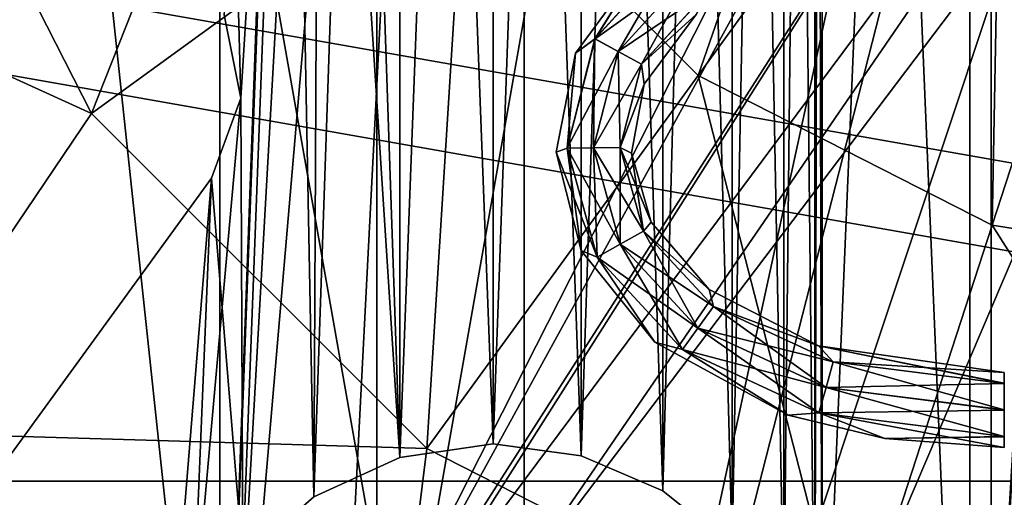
# Model space of a CAD drawing. Header units: millimetres. Extents: x -275 to 275, y -2132 to 836.
# Tile 53 of 83: x -21 to -5, y 541 to 549. Entities that reach past the tile are written whole.
import ezdxf

# ---------------------------------------------------------------- set-up
doc = ezdxf.new("R2010")
doc.units = ezdxf.units.MM
doc.header["$LTSCALE"] = 13.670324
for name, color, linetype in [('339', 7, 'CONTINUOUS'), ('356', 7, 'CONTINUOUS'), ('359', 7, 'CONTINUOUS'), ('360', 7, 'CONTINUOUS'), ('361', 7, 'CONTINUOUS'), ('380', 7, 'CONTINUOUS'), ('403', 7, 'CONTINUOUS'), ('406', 7, 'CONTINUOUS'), ('409', 7, 'CONTINUOUS'), ('424', 7, 'CONTINUOUS'), ('425', 7, 'CONTINUOUS'), ('438', 7, 'CONTINUOUS'), ('454', 7, 'CONTINUOUS'), ('455', 7, 'CONTINUOUS'), ('559', 7, 'CONTINUOUS'), ('560', 7, 'CONTINUOUS'), ('563', 7, 'CONTINUOUS'), ('566', 7, 'CONTINUOUS'), ('567', 7, 'CONTINUOUS')]:
    doc.layers.add(name, color=color, linetype=linetype)

msp = doc.modelspace()

# ---------------------------------------------------------------- linework, layer by layer
at = {"layer": '339', "linetype": 'CONTINUOUS'}
for points in [[(-20.789, 540.579, -937.403), (-16.334, 536.923, -937.403), (-23.916, 541.3, -940.003), (-20.789, 540.579, -937.403)], [(-23.916, 541.3, -940.003), (-16.334, 536.923, -937.403), (-15.61, 534.33, -940.003), (-23.916, 541.3, -940.003)]]:
    msp.add_3dface(points, dxfattribs=at)
at = {"layer": '356', "linetype": 'CONTINUOUS'}
for points in [[(-26.045, 539.513, -940.478), (-31.95, 549.739, -940.478), (26.045, 539.513, -940.478), (-26.045, 539.513, -940.478)], [(26.045, 539.513, -940.478), (-31.95, 549.739, -940.478), (31.95, 549.739, -940.478), (26.045, 539.513, -940.478)]]:
    msp.add_3dface(points, dxfattribs=at)
at = {"layer": '359', "linetype": 'CONTINUOUS'}
for points in [[(-29.338, 550.69, -940.003), (-23.916, 541.3, -940.003), (23.916, 541.3, -940.003), (-29.338, 550.69, -940.003)], [(-29.338, 550.69, -940.003), (23.916, 541.3, -940.003), (29.338, 550.69, -940.003), (-29.338, 550.69, -940.003)], [(-23.916, 541.3, -940.003), (-15.61, 534.33, -940.003), (15.61, 534.33, -940.003), (-23.916, 541.3, -940.003)], [(-23.916, 541.3, -940.003), (15.61, 534.33, -940.003), (23.916, 541.3, -940.003), (-23.916, 541.3, -940.003)]]:
    msp.add_3dface(points, dxfattribs=at)
at = {"layer": '360', "linetype": 'CONTINUOUS'}
for points in [[(-17.5, 532.789, -957.203), (-17.5, 589.947, -957.203), (-23.546, 589.429, -957.203), (-17.5, 532.789, -957.203)], [(-23.546, 533.307, -957.203), (-17.5, 532.789, -957.203), (-23.546, 589.429, -957.203), (-23.546, 533.307, -957.203)]]:
    msp.add_3dface(points, dxfattribs=at)
at = {"layer": '361', "linetype": 'CONTINUOUS'}
for points in [[(-23.779, 589.706, -957.703), (-12.652, 596.13, -957.703), (-12.652, 526.605, -957.703), (-23.779, 589.706, -957.703)], [(-12.652, 596.13, -957.703), (-5.1, 561.368, -957.703), (-12.652, 526.605, -957.703), (-12.652, 596.13, -957.703)], [(-23.779, 533.029, -957.703), (-23.779, 589.706, -957.703), (-12.652, 526.605, -957.703), (-23.779, 533.029, -957.703)], [(-5.1, 561.368, -957.703), (-4.417, 558.818, -957.703), (-12.652, 526.605, -957.703), (-5.1, 561.368, -957.703)], [(-4.417, 558.818, -957.703), (-2.55, 556.951, -957.703), (-12.652, 526.605, -957.703), (-4.417, 558.818, -957.703)], [(-2.55, 556.951, -957.703), (0, 556.268, -957.703), (-12.652, 526.605, -957.703), (-2.55, 556.951, -957.703)], [(0, 556.268, -957.703), (0, 524.374, -957.703), (-12.652, 526.605, -957.703), (0, 556.268, -957.703)]]:
    msp.add_3dface(points, dxfattribs=at)
at = {"layer": '380', "linetype": 'CONTINUOUS'}
for points in [[(-17.5, 589.947, -955.203), (-17.5, 532.789, -955.203), (-15.523, 586.863, -955.203), (-17.5, 589.947, -955.203)], [(-15.523, 586.863, -955.203), (-17.5, 532.789, -955.203), (-15.523, 585.318, -955.203), (-15.523, 586.863, -955.203)], [(-15.523, 585.318, -955.203), (-17.5, 532.789, -955.203), (-14.615, 584.068, -955.203), (-15.523, 585.318, -955.203)], [(-17.5, 532.789, -955.203), (-13.145, 583.59, -955.203), (-14.615, 584.068, -955.203), (-17.5, 532.789, -955.203)], [(-13.145, 583.59, -955.203), (-17.5, 532.789, -955.203), (-15.523, 537.418, -955.203), (-13.145, 583.59, -955.203)], [(-13.145, 583.59, -955.203), (-15.523, 537.418, -955.203), (-2.901, 562.31, -955.203), (-13.145, 583.59, -955.203)], [(-2.901, 562.31, -955.203), (-15.523, 537.418, -955.203), (-2.901, 560.425, -955.203), (-2.901, 562.31, -955.203)], [(-2.901, 560.425, -955.203), (-15.523, 537.418, -955.203), (-1.793, 558.9, -955.203), (-2.901, 560.425, -955.203)], [(-15.523, 537.418, -955.203), (-14.615, 538.668, -955.203), (-1.793, 558.9, -955.203), (-15.523, 537.418, -955.203)], [(-14.615, 538.668, -955.203), (0, 558.318, -955.203), (-1.793, 558.9, -955.203), (-14.615, 538.668, -955.203)], [(-13.145, 539.145, -955.203), (13.145, 539.145, -955.203), (1.793, 558.9, -955.203), (-13.145, 539.145, -955.203)], [(0, 558.318, -955.203), (-13.145, 539.145, -955.203), (1.793, 558.9, -955.203), (0, 558.318, -955.203)], [(-14.615, 538.668, -955.203), (-13.145, 539.145, -955.203), (0, 558.318, -955.203), (-14.615, 538.668, -955.203)]]:
    msp.add_3dface(points, dxfattribs=at)
at = {"layer": '403', "linetype": 'CONTINUOUS'}
for points in [[(-17.5, 589.947, -957.203), (-17.5, 532.789, -957.203), (-17.5, 589.947, -955.203), (-17.5, 589.947, -957.203)], [(-17.5, 532.789, -957.203), (-17.5, 532.789, -955.203), (-17.5, 589.947, -955.203), (-17.5, 532.789, -957.203)]]:
    msp.add_3dface(points, dxfattribs=at)
at = {"layer": '406', "linetype": 'CONTINUOUS'}
for points in [[(-7.902, 586.361, -948.703), (-5.547, 592.31, -948.703), (-7.902, 536.375, -948.703), (-7.902, 586.361, -948.703)], [(-7.902, 536.375, -948.703), (-5.547, 592.31, -948.703), (-5.547, 530.426, -948.703), (-7.902, 536.375, -948.703)], [(-5.547, 530.426, -948.703), (-5.547, 592.31, -948.703), (-1.902, 590.986, -948.703), (-5.547, 530.426, -948.703)], [(-1.902, 589.75, -948.703), (-5.547, 530.426, -948.703), (-1.902, 590.986, -948.703), (-1.902, 589.75, -948.703)], [(-1.902, 532.986, -948.703), (-5.547, 530.426, -948.703), (-1.902, 589.75, -948.703), (-1.902, 532.986, -948.703)], [(-8.02, 584.951, -948.703), (-7.902, 586.361, -948.703), (-8.02, 537.785, -948.703), (-8.02, 584.951, -948.703)], [(-8.02, 537.785, -948.703), (-7.902, 586.361, -948.703), (-7.902, 536.375, -948.703), (-8.02, 537.785, -948.703)], [(-8.511, 583.623, -948.703), (-8.02, 584.951, -948.703), (-8.511, 539.113, -948.703), (-8.511, 583.623, -948.703)], [(-8.511, 539.113, -948.703), (-8.02, 584.951, -948.703), (-8.02, 537.785, -948.703), (-8.511, 539.113, -948.703)], [(-9.338, 582.475, -948.703), (-8.511, 583.623, -948.703), (-9.338, 540.261, -948.703), (-9.338, 582.475, -948.703)], [(-9.338, 540.261, -948.703), (-8.511, 583.623, -948.703), (-8.511, 539.113, -948.703), (-9.338, 540.261, -948.703)], [(-10.442, 581.589, -948.703), (-9.338, 582.475, -948.703), (-10.442, 541.146, -948.703), (-10.442, 581.589, -948.703)], [(-10.442, 541.146, -948.703), (-9.338, 582.475, -948.703), (-9.338, 540.261, -948.703), (-10.442, 541.146, -948.703)], [(-11.743, 581.031, -948.703), (-10.442, 581.589, -948.703), (-11.743, 541.704, -948.703), (-11.743, 581.031, -948.703)], [(-11.743, 541.704, -948.703), (-10.442, 581.589, -948.703), (-10.442, 541.146, -948.703), (-11.743, 541.704, -948.703)], [(-16.003, 541.05, -948.703), (-14.635, 581.056, -948.703), (-14.635, 541.679, -948.703), (-16.003, 541.05, -948.703)], [(-14.635, 581.056, -948.703), (-16.003, 541.05, -948.703), (-15.9, 561.368, -948.703), (-14.635, 581.056, -948.703)], [(-14.635, 581.056, -948.703), (-13.145, 580.84, -948.703), (-14.635, 541.679, -948.703), (-14.635, 581.056, -948.703)], [(-13.145, 580.84, -948.703), (-11.743, 581.031, -948.703), (-13.145, 541.895, -948.703), (-13.145, 580.84, -948.703)], [(-13.145, 541.895, -948.703), (-11.743, 581.031, -948.703), (-11.743, 541.704, -948.703), (-13.145, 541.895, -948.703)], [(-14.635, 541.679, -948.703), (-13.145, 580.84, -948.703), (-13.145, 541.895, -948.703), (-14.635, 541.679, -948.703)], [(-15.9, 561.368, -948.703), (-16.003, 541.05, -948.703), (-16.369, 560.236, -948.703), (-15.9, 561.368, -948.703)], [(-17.432, 548.737, -948.703), (-16.369, 560.236, -948.703), (-17.167, 547.406, -948.703), (-17.432, 548.737, -948.703)], [(-16.369, 560.236, -948.703), (-17.135, 540.058, -948.703), (-17.167, 547.406, -948.703), (-16.369, 560.236, -948.703)], [(-16.003, 541.05, -948.703), (-17.135, 540.058, -948.703), (-16.369, 560.236, -948.703), (-16.003, 541.05, -948.703)], [(-17.135, 540.058, -948.703), (-17.939, 538.785, -948.703), (-17.167, 547.406, -948.703), (-17.135, 540.058, -948.703)], [(-17.939, 538.785, -948.703), (-17.637, 546.132, -948.703), (-17.167, 547.406, -948.703), (-17.939, 538.785, -948.703)], [(-17.637, 546.132, -948.703), (-18.35, 537.336, -948.703), (-22.25, 539.783, -948.703), (-17.637, 546.132, -948.703)], [(-17.939, 538.785, -948.703), (-18.35, 537.336, -948.703), (-17.637, 546.132, -948.703), (-17.939, 538.785, -948.703)]]:
    msp.add_3dface(points, dxfattribs=at)
at = {"layer": '409', "linetype": 'CONTINUOUS'}
for points in [[(-7.902, 586.361, -947.203), (-5.547, 530.426, -947.203), (-5.547, 592.31, -947.203), (-7.902, 586.361, -947.203)], [(-5.547, 592.31, -947.203), (-5.547, 530.426, -947.203), (-1.902, 531.75, -947.203), (-5.547, 592.31, -947.203)], [(-1.902, 532.986, -947.203), (-5.547, 592.31, -947.203), (-1.902, 531.75, -947.203), (-1.902, 532.986, -947.203)], [(-5.547, 592.31, -947.203), (-1.902, 532.986, -947.203), (-1.902, 589.75, -947.203), (-5.547, 592.31, -947.203)], [(-8.02, 584.951, -947.203), (-7.902, 536.375, -947.203), (-7.902, 586.361, -947.203), (-8.02, 584.951, -947.203)], [(-7.902, 536.375, -947.203), (-5.547, 530.426, -947.203), (-7.902, 586.361, -947.203), (-7.902, 536.375, -947.203)], [(-8.511, 583.623, -947.203), (-8.02, 537.785, -947.203), (-8.02, 584.951, -947.203), (-8.511, 583.623, -947.203)], [(-8.02, 537.785, -947.203), (-7.902, 536.375, -947.203), (-8.02, 584.951, -947.203), (-8.02, 537.785, -947.203)], [(-9.338, 582.475, -947.203), (-8.511, 539.112, -947.203), (-8.511, 583.623, -947.203), (-9.338, 582.475, -947.203)], [(-8.511, 539.112, -947.203), (-8.02, 537.785, -947.203), (-8.511, 583.623, -947.203), (-8.511, 539.112, -947.203)], [(-10.442, 581.589, -947.203), (-9.338, 540.261, -947.203), (-9.338, 582.475, -947.203), (-10.442, 581.589, -947.203)], [(-9.338, 540.261, -947.203), (-8.511, 539.112, -947.203), (-9.338, 582.475, -947.203), (-9.338, 540.261, -947.203)], [(-16.003, 581.686, -947.203), (-14.635, 541.679, -947.203), (-14.635, 581.056, -947.203), (-16.003, 581.686, -947.203)], [(-14.635, 541.679, -947.203), (-16.003, 581.686, -947.203), (-15.9, 561.368, -947.203), (-14.635, 541.679, -947.203)], [(-11.743, 581.031, -947.203), (-10.442, 541.146, -947.203), (-10.442, 581.589, -947.203), (-11.743, 581.031, -947.203)], [(-10.442, 541.146, -947.203), (-9.338, 540.261, -947.203), (-10.442, 581.589, -947.203), (-10.442, 541.146, -947.203)], [(-14.635, 541.679, -947.203), (-13.145, 541.895, -947.203), (-14.635, 581.056, -947.203), (-14.635, 541.679, -947.203)], [(-14.635, 581.056, -947.203), (-13.145, 541.895, -947.203), (-13.145, 580.84, -947.203), (-14.635, 581.056, -947.203)], [(-13.145, 580.84, -947.203), (-11.743, 541.704, -947.203), (-11.743, 581.031, -947.203), (-13.145, 580.84, -947.203)], [(-11.743, 541.704, -947.203), (-10.442, 541.146, -947.203), (-11.743, 581.031, -947.203), (-11.743, 541.704, -947.203)], [(-13.145, 541.895, -947.203), (-11.743, 541.704, -947.203), (-13.145, 580.84, -947.203), (-13.145, 541.895, -947.203)], [(-16.369, 560.236, -947.203), (-16.003, 541.05, -947.203), (-15.9, 561.368, -947.203), (-16.369, 560.236, -947.203)], [(-16.003, 541.05, -947.203), (-14.635, 541.679, -947.203), (-15.9, 561.368, -947.203), (-16.003, 541.05, -947.203)], [(-16.369, 560.236, -947.203), (-17.5, 559.768, -947.203), (-17.167, 547.406, -947.203), (-16.369, 560.236, -947.203)], [(-17.135, 540.058, -947.203), (-16.369, 560.236, -947.203), (-17.167, 547.406, -947.203), (-17.135, 540.058, -947.203)], [(-17.135, 540.058, -947.203), (-16.003, 541.05, -947.203), (-16.369, 560.236, -947.203), (-17.135, 540.058, -947.203)], [(-17.167, 547.406, -947.203), (-17.5, 559.768, -947.203), (-17.432, 548.737, -947.203), (-17.167, 547.406, -947.203)], [(-17.637, 546.132, -947.203), (-17.135, 540.058, -947.203), (-17.167, 547.406, -947.203), (-17.637, 546.132, -947.203)], [(-22.25, 539.783, -947.203), (-17.939, 538.785, -947.203), (-17.637, 546.132, -947.203), (-22.25, 539.783, -947.203)], [(-17.939, 538.785, -947.203), (-17.135, 540.058, -947.203), (-17.637, 546.132, -947.203), (-17.939, 538.785, -947.203)]]:
    msp.add_3dface(points, dxfattribs=at)
at = {"layer": '424', "linetype": 'CONTINUOUS'}
for points in [[(-17.637, 546.132, -948.703), (-22.25, 539.783, -948.703), (-17.637, 546.132, -947.203), (-17.637, 546.132, -948.703)], [(-22.25, 539.783, -948.703), (-22.25, 539.783, -947.203), (-17.637, 546.132, -947.203), (-22.25, 539.783, -948.703)]]:
    msp.add_3dface(points, dxfattribs=at)
at = {"layer": '425', "linetype": 'CONTINUOUS'}
for points in [[(-17.432, 548.737, -948.703), (-17.167, 547.406, -948.703), (-17.432, 548.737, -947.203), (-17.432, 548.737, -948.703)], [(-17.167, 547.406, -948.703), (-17.167, 547.406, -947.203), (-17.432, 548.737, -947.203), (-17.167, 547.406, -948.703)], [(-17.167, 547.406, -948.703), (-17.637, 546.132, -948.703), (-17.167, 547.406, -947.203), (-17.167, 547.406, -948.703)], [(-17.637, 546.132, -948.703), (-17.637, 546.132, -947.203), (-17.167, 547.406, -947.203), (-17.637, 546.132, -948.703)]]:
    msp.add_3dface(points, dxfattribs=at)
at = {"layer": '438', "linetype": 'CONTINUOUS'}
for points in [[(-28.345, 540.774, -948.545), (-20.594, 533.023, -948.545), (-27.38, 541.475, -947.758), (-28.345, 540.774, -948.545)], [(-27.38, 541.475, -947.758), (-20.594, 533.023, -948.545), (-19.893, 533.987, -947.758), (-27.38, 541.475, -947.758)], [(-22.817, 539.744, -947.203), (-27.38, 541.475, -947.758), (-19.893, 533.987, -947.758), (-22.817, 539.744, -947.203)]]:
    msp.add_3dface(points, dxfattribs=at)
at = {"layer": '454', "linetype": 'CONTINUOUS'}
for points in [[(-13.145, 541.895, -948.703), (-11.743, 541.704, -948.703), (-13.145, 541.895, -947.203), (-13.145, 541.895, -948.703)], [(-11.743, 541.704, -948.703), (-11.743, 541.704, -947.203), (-13.145, 541.895, -947.203), (-11.743, 541.704, -948.703)], [(-11.743, 541.704, -948.703), (-10.442, 541.146, -948.703), (-11.743, 541.704, -947.203), (-11.743, 541.704, -948.703)], [(-10.442, 541.146, -948.703), (-10.442, 541.146, -947.203), (-11.743, 541.704, -947.203), (-10.442, 541.146, -948.703)], [(-10.442, 541.146, -948.703), (-9.338, 540.261, -948.703), (-10.442, 541.146, -947.203), (-10.442, 541.146, -948.703)], [(-9.338, 540.261, -948.703), (-9.338, 540.261, -947.203), (-10.442, 541.146, -947.203), (-9.338, 540.261, -948.703)]]:
    msp.add_3dface(points, dxfattribs=at)
at = {"layer": '455', "linetype": 'CONTINUOUS'}
for points in [[(-14.635, 541.679, -948.703), (-13.145, 541.895, -948.703), (-14.635, 541.679, -947.203), (-14.635, 541.679, -948.703)], [(-13.145, 541.895, -948.703), (-13.145, 541.895, -947.203), (-14.635, 541.679, -947.203), (-13.145, 541.895, -948.703)], [(-16.003, 541.05, -948.703), (-14.635, 541.679, -948.703), (-16.003, 541.05, -947.203), (-16.003, 541.05, -948.703)], [(-14.635, 541.679, -948.703), (-14.635, 541.679, -947.203), (-16.003, 541.05, -947.203), (-14.635, 541.679, -948.703)], [(-17.135, 540.058, -948.703), (-16.003, 541.05, -948.703), (-17.135, 540.058, -947.203), (-17.135, 540.058, -948.703)], [(-16.003, 541.05, -948.703), (-16.003, 541.05, -947.203), (-17.135, 540.058, -947.203), (-16.003, 541.05, -948.703)]]:
    msp.add_3dface(points, dxfattribs=at)
at = {"layer": '559', "linetype": 'CONTINUOUS'}
for points in [[(-5.209, 531.824, -939.503), (-15, 535.387, -939.503), (-5.209, 590.912, -939.503), (-5.209, 531.824, -939.503)], [(-5.209, 590.912, -939.503), (-15, 535.387, -939.503), (-15, 587.349, -939.503), (-5.209, 590.912, -939.503)], [(5.209, 531.824, -939.503), (-5.209, 531.824, -939.503), (5.209, 590.912, -939.503), (5.209, 531.824, -939.503)], [(5.209, 590.912, -939.503), (-5.209, 531.824, -939.503), (-5.209, 590.912, -939.503), (5.209, 590.912, -939.503)], [(-15, 535.387, -939.503), (-22.981, 542.084, -939.503), (-15, 587.349, -939.503), (-15, 535.387, -939.503)], [(-15, 587.349, -939.503), (-22.981, 542.084, -939.503), (-22.981, 580.651, -939.503), (-15, 587.349, -939.503)]]:
    msp.add_3dface(points, dxfattribs=at)
at = {"layer": '560', "linetype": 'CONTINUOUS'}
for points in [[(-22.981, 542.084, -939.503), (-15, 535.387, -939.503), (-22.981, 542.084, -938.503), (-22.981, 542.084, -939.503)], [(-22.981, 542.084, -938.503), (-15, 535.387, -939.503), (-15, 535.387, -938.503), (-22.981, 542.084, -938.503)]]:
    msp.add_3dface(points, dxfattribs=at)
at = {"layer": '563', "linetype": 'CONTINUOUS'}
for points in [[(-9.879, 547.771, -926.962), (-6.911, 556.346, -923.606), (-13.597, 551.489, -926.962), (-9.879, 547.771, -926.962)], [(-5.021, 554.456, -923.606), (-6.911, 556.346, -923.606), (-9.879, 547.771, -926.962), (-5.021, 554.456, -923.606)], [(-19.548, 547.166, -932.065), (-15.984, 556.174, -926.962), (-22.98, 553.901, -932.065), (-19.548, 547.166, -932.065)], [(-13.597, 551.489, -926.962), (-15.984, 556.174, -926.962), (-19.548, 547.166, -932.065), (-13.597, 551.489, -926.962)], [(-5.194, 545.383, -926.962), (-5.021, 554.456, -923.606), (-9.879, 547.771, -926.962), (-5.194, 545.383, -926.962)], [(-2.64, 553.243, -923.606), (-5.021, 554.456, -923.606), (-5.194, 545.383, -926.962), (-2.64, 553.243, -923.606)], [(-28.191, 551.107, -938.503), (-19.548, 547.166, -932.065), (-22.98, 553.901, -932.065), (-28.191, 551.107, -938.503)], [(0, 544.561, -926.962), (-2.64, 553.243, -923.606), (-5.194, 545.383, -926.962), (0, 544.561, -926.962)], [(-14.202, 541.82, -932.065), (-13.597, 551.489, -926.962), (-19.548, 547.166, -932.065), (-14.202, 541.82, -932.065)], [(-9.879, 547.771, -926.962), (-13.597, 551.489, -926.962), (-14.202, 541.82, -932.065), (-9.879, 547.771, -926.962)], [(-28.191, 551.107, -938.503), (-22.981, 542.084, -938.503), (-19.548, 547.166, -932.065), (-28.191, 551.107, -938.503)], [(-7.467, 538.388, -932.065), (-9.879, 547.771, -926.962), (-14.202, 541.82, -932.065), (-7.467, 538.388, -932.065)], [(-5.194, 545.383, -926.962), (-9.879, 547.771, -926.962), (-7.467, 538.388, -932.065), (-5.194, 545.383, -926.962)], [(-22.981, 542.084, -938.503), (-14.202, 541.82, -932.065), (-19.548, 547.166, -932.065), (-22.981, 542.084, -938.503)], [(0, 537.206, -932.065), (-5.194, 545.383, -926.962), (-7.467, 538.388, -932.065), (0, 537.206, -932.065)], [(0, 544.561, -926.962), (-5.194, 545.383, -926.962), (0, 537.206, -932.065), (0, 544.561, -926.962)], [(-22.981, 542.084, -938.503), (-15, 535.387, -938.503), (-14.202, 541.82, -932.065), (-22.981, 542.084, -938.503)], [(-15, 535.387, -938.503), (-7.467, 538.388, -932.065), (-14.202, 541.82, -932.065), (-15, 535.387, -938.503)]]:
    msp.add_3dface(points, dxfattribs=at)
at = {"layer": '566', "linetype": 'CONTINUOUS'}
for points in [[(-11.522, 548.355, -951.776), (-9.935, 549.492, -951.603), (-10.182, 549.835, -951.776), (-11.522, 548.355, -951.776)], [(-11.522, 548.355, -951.776), (-10.182, 549.835, -951.776), (-10.745, 549.608, -952.203), (-11.522, 548.355, -951.776)], [(-11.833, 548.126, -952.203), (-11.522, 548.355, -951.776), (-10.745, 549.608, -952.203), (-11.833, 548.126, -952.203)], [(-11.152, 548.153, -951.603), (-9.935, 549.492, -951.603), (-11.522, 548.355, -951.776), (-11.152, 548.153, -951.603)], [(-11.152, 548.153, -951.603), (-9.688, 549.149, -951.777), (-9.935, 549.492, -951.603), (-11.152, 548.153, -951.603)], [(-10.781, 547.951, -951.777), (-9.688, 549.149, -951.777), (-11.152, 548.153, -951.603), (-10.781, 547.951, -951.777)], [(-9.688, 549.149, -951.777), (-10.781, 547.951, -951.777), (-9.912, 548.744, -952.203), (-9.688, 549.149, -951.777)], [(-9.912, 548.744, -952.203), (-10.781, 547.951, -951.777), (-10.74, 547.63, -952.203), (-9.912, 548.744, -952.203)], [(-11.966, 546.613, -951.776), (-11.152, 548.153, -951.603), (-11.522, 548.355, -951.776), (-11.966, 546.613, -951.776)], [(-11.966, 546.613, -951.776), (-11.522, 548.355, -951.776), (-11.833, 548.126, -952.203), (-11.966, 546.613, -951.776)], [(-11.544, 546.618, -951.603), (-11.152, 548.153, -951.603), (-11.966, 546.613, -951.776), (-11.544, 546.618, -951.603)], [(-11.544, 546.618, -951.603), (-10.781, 547.951, -951.777), (-11.152, 548.153, -951.603), (-11.544, 546.618, -951.603)], [(-12.143, 546.55, -952.203), (-11.966, 546.613, -951.776), (-11.833, 548.126, -952.203), (-12.143, 546.55, -952.203)], [(-11.122, 546.623, -951.777), (-10.781, 547.951, -951.777), (-11.544, 546.618, -951.603), (-11.122, 546.623, -951.777)], [(-10.781, 547.951, -951.777), (-11.122, 546.623, -951.777), (-10.74, 547.63, -952.203), (-10.781, 547.951, -951.777)], [(-10.74, 547.63, -952.203), (-11.122, 546.623, -951.777), (-10.942, 546.53, -952.203), (-10.74, 547.63, -952.203)], [(-11.743, 544.978, -952.203), (-11.966, 546.613, -951.776), (-12.143, 546.55, -952.203), (-11.743, 544.978, -952.203)], [(-11.486, 544.875, -951.776), (-11.544, 546.618, -951.603), (-11.966, 546.613, -951.776), (-11.486, 544.875, -951.776)], [(-11.486, 544.875, -951.776), (-11.966, 546.613, -951.776), (-11.743, 544.978, -952.203), (-11.486, 544.875, -951.776)], [(-11.119, 545.083, -951.603), (-11.122, 546.623, -951.777), (-11.544, 546.618, -951.603), (-11.119, 545.083, -951.603)], [(-11.119, 545.083, -951.603), (-11.544, 546.618, -951.603), (-11.486, 544.875, -951.776), (-11.119, 545.083, -951.603)], [(-11.122, 546.623, -951.777), (-10.751, 545.29, -951.777), (-10.942, 546.53, -952.203), (-11.122, 546.623, -951.777)], [(-10.751, 545.29, -951.777), (-11.122, 546.623, -951.777), (-11.119, 545.083, -951.603), (-10.751, 545.29, -951.777)], [(-10.942, 546.53, -952.203), (-10.751, 545.29, -951.777), (-10.626, 545.43, -952.203), (-10.942, 546.53, -952.203)], [(-10.626, 545.43, -952.203), (-10.751, 545.29, -951.777), (-9.704, 544.36, -952.203), (-10.626, 545.43, -952.203)], [(-9.882, 543.743, -951.603), (-10.751, 545.29, -951.777), (-11.119, 545.083, -951.603), (-9.882, 543.743, -951.603)], [(-10.751, 545.29, -951.777), (-9.636, 544.087, -951.777), (-9.704, 544.36, -952.203), (-10.751, 545.29, -951.777)], [(-9.636, 544.087, -951.777), (-10.751, 545.29, -951.777), (-9.882, 543.743, -951.603), (-9.636, 544.087, -951.777)], [(-10.128, 543.4, -951.776), (-11.119, 545.083, -951.603), (-11.486, 544.875, -951.776), (-10.128, 543.4, -951.776)], [(-9.882, 543.743, -951.603), (-11.119, 545.083, -951.603), (-10.128, 543.4, -951.776), (-9.882, 543.743, -951.603)], [(-10.569, 543.517, -952.203), (-11.486, 544.875, -951.776), (-11.743, 544.978, -952.203), (-10.569, 543.517, -952.203)], [(-10.128, 543.4, -951.776), (-11.486, 544.875, -951.776), (-10.569, 543.517, -952.203), (-10.128, 543.4, -951.776)], [(-9.704, 544.36, -952.203), (-9.636, 544.087, -951.777), (-7.959, 543.458, -952.203), (-9.704, 544.36, -952.203)], [(-7.84, 542.796, -951.603), (-9.636, 544.087, -951.777), (-9.882, 543.743, -951.603), (-7.84, 542.796, -951.603)], [(-9.636, 544.087, -951.777), (-7.726, 543.203, -951.777), (-7.959, 543.458, -952.203), (-9.636, 544.087, -951.777)], [(-7.726, 543.203, -951.777), (-9.636, 544.087, -951.777), (-7.84, 542.796, -951.603), (-7.726, 543.203, -951.777)], [(-7.954, 542.389, -951.776), (-9.882, 543.743, -951.603), (-10.128, 543.4, -951.776), (-7.954, 542.389, -951.776)], [(-7.84, 542.796, -951.603), (-9.882, 543.743, -951.603), (-7.954, 542.389, -951.776), (-7.84, 542.796, -951.603)], [(-8.443, 542.355, -952.203), (-10.128, 543.4, -951.776), (-10.569, 543.517, -952.203), (-8.443, 542.355, -952.203)], [(-5, 542.864, -951.781), (-5, 543.036, -952.203), (-7.959, 543.458, -952.203), (-5, 542.864, -951.781)], [(-5, 542.859, -951.777), (-5, 542.864, -951.781), (-7.959, 543.458, -952.203), (-5, 542.859, -951.777)], [(-7.726, 543.203, -951.777), (-5, 542.859, -951.777), (-7.959, 543.458, -952.203), (-7.726, 543.203, -951.777)], [(-7.954, 542.389, -951.776), (-10.128, 543.4, -951.776), (-8.443, 542.355, -952.203), (-7.954, 542.389, -951.776)], [(-5, 542.437, -951.603), (-7.726, 543.203, -951.777), (-7.84, 542.796, -951.603), (-5, 542.437, -951.603)], [(-5, 542.859, -951.777), (-7.726, 543.203, -951.777), (-5, 542.437, -951.603), (-5, 542.859, -951.777)], [(-5, 542.014, -951.776), (-7.84, 542.796, -951.603), (-7.954, 542.389, -951.776), (-5, 542.014, -951.776)], [(-5, 542.437, -951.603), (-7.84, 542.796, -951.603), (-5, 542.014, -951.776), (-5, 542.437, -951.603)], [(-6.905, 541.98, -952.203), (-7.954, 542.389, -951.776), (-8.443, 542.355, -952.203), (-6.905, 541.98, -952.203)], [(-5, 542.014, -951.776), (-7.954, 542.389, -951.776), (-5, 541.836, -952.203), (-5, 542.014, -951.776)], [(-5, 541.836, -952.203), (-7.954, 542.389, -951.776), (-6.905, 541.98, -952.203), (-5, 541.836, -952.203)]]:
    msp.add_3dface(points, dxfattribs=at)
at = {"layer": '567', "linetype": 'CONTINUOUS'}
for points in [[(-11.523, 548.356, -952.628), (-10.745, 549.608, -952.203), (-10.182, 549.835, -952.628), (-11.523, 548.356, -952.628)], [(-11.523, 548.356, -952.628), (-10.182, 549.835, -952.628), (-11.152, 548.153, -952.803), (-11.523, 548.356, -952.628)], [(-11.152, 548.153, -952.803), (-10.182, 549.835, -952.628), (-9.935, 549.493, -952.803), (-11.152, 548.153, -952.803)], [(-11.833, 548.126, -952.203), (-10.745, 549.608, -952.203), (-11.523, 548.356, -952.628), (-11.833, 548.126, -952.203)], [(-11.152, 548.153, -952.803), (-9.935, 549.493, -952.803), (-10.782, 547.951, -952.629), (-11.152, 548.153, -952.803)], [(-10.782, 547.951, -952.629), (-9.935, 549.493, -952.803), (-9.688, 549.15, -952.629), (-10.782, 547.951, -952.629)], [(-9.912, 548.744, -952.203), (-10.782, 547.951, -952.629), (-9.688, 549.15, -952.629), (-9.912, 548.744, -952.203)], [(-9.912, 548.744, -952.203), (-10.74, 547.63, -952.203), (-10.782, 547.951, -952.629), (-9.912, 548.744, -952.203)], [(-11.967, 546.613, -952.628), (-11.833, 548.126, -952.203), (-11.523, 548.356, -952.628), (-11.967, 546.613, -952.628)], [(-11.967, 546.613, -952.628), (-11.523, 548.356, -952.628), (-11.545, 546.618, -952.803), (-11.967, 546.613, -952.628)], [(-11.545, 546.618, -952.803), (-11.523, 548.356, -952.628), (-11.152, 548.153, -952.803), (-11.545, 546.618, -952.803)], [(-11.545, 546.618, -952.803), (-11.152, 548.153, -952.803), (-11.123, 546.623, -952.629), (-11.545, 546.618, -952.803)], [(-11.123, 546.623, -952.629), (-11.152, 548.153, -952.803), (-10.782, 547.951, -952.629), (-11.123, 546.623, -952.629)], [(-12.143, 546.55, -952.203), (-11.833, 548.126, -952.203), (-11.967, 546.613, -952.628), (-12.143, 546.55, -952.203)], [(-10.74, 547.63, -952.203), (-11.123, 546.623, -952.629), (-10.782, 547.951, -952.629), (-10.74, 547.63, -952.203)], [(-10.74, 547.63, -952.203), (-10.942, 546.53, -952.203), (-11.123, 546.623, -952.629), (-10.74, 547.63, -952.203)], [(-11.487, 544.874, -952.628), (-12.143, 546.55, -952.203), (-11.967, 546.613, -952.628), (-11.487, 544.874, -952.628)], [(-11.119, 545.082, -952.803), (-11.967, 546.613, -952.628), (-11.545, 546.618, -952.803), (-11.119, 545.082, -952.803)], [(-11.487, 544.874, -952.628), (-11.967, 546.613, -952.628), (-11.119, 545.082, -952.803), (-11.487, 544.874, -952.628)], [(-10.752, 545.29, -952.629), (-11.545, 546.618, -952.803), (-11.123, 546.623, -952.629), (-10.752, 545.29, -952.629)], [(-11.119, 545.082, -952.803), (-11.545, 546.618, -952.803), (-10.752, 545.29, -952.629), (-11.119, 545.082, -952.803)], [(-10.942, 546.53, -952.203), (-10.626, 545.43, -952.203), (-11.123, 546.623, -952.629), (-10.942, 546.53, -952.203)], [(-10.626, 545.43, -952.203), (-10.752, 545.29, -952.629), (-11.123, 546.623, -952.629), (-10.626, 545.43, -952.203)], [(-11.743, 544.978, -952.203), (-12.143, 546.55, -952.203), (-11.487, 544.874, -952.628), (-11.743, 544.978, -952.203)], [(-10.626, 545.43, -952.203), (-9.704, 544.36, -952.203), (-10.752, 545.29, -952.629), (-10.626, 545.43, -952.203)], [(-9.636, 544.086, -952.629), (-11.119, 545.082, -952.803), (-10.752, 545.29, -952.629), (-9.636, 544.086, -952.629)], [(-9.704, 544.36, -952.203), (-9.636, 544.086, -952.629), (-10.752, 545.29, -952.629), (-9.704, 544.36, -952.203)], [(-9.882, 543.743, -952.803), (-11.487, 544.874, -952.628), (-11.119, 545.082, -952.803), (-9.882, 543.743, -952.803)], [(-9.882, 543.743, -952.803), (-11.119, 545.082, -952.803), (-9.636, 544.086, -952.629), (-9.882, 543.743, -952.803)], [(-10.569, 543.517, -952.203), (-11.743, 544.978, -952.203), (-11.487, 544.874, -952.628), (-10.569, 543.517, -952.203)], [(-10.128, 543.4, -952.628), (-10.569, 543.517, -952.203), (-11.487, 544.874, -952.628), (-10.128, 543.4, -952.628)], [(-10.128, 543.4, -952.628), (-11.487, 544.874, -952.628), (-9.882, 543.743, -952.803), (-10.128, 543.4, -952.628)], [(-9.704, 544.36, -952.203), (-7.959, 543.458, -952.203), (-9.636, 544.086, -952.629), (-9.704, 544.36, -952.203)], [(-7.726, 543.202, -952.629), (-9.882, 543.743, -952.803), (-9.636, 544.086, -952.629), (-7.726, 543.202, -952.629)], [(-7.959, 543.458, -952.203), (-7.726, 543.202, -952.629), (-9.636, 544.086, -952.629), (-7.959, 543.458, -952.203)], [(-7.84, 542.795, -952.803), (-10.128, 543.4, -952.628), (-9.882, 543.743, -952.803), (-7.84, 542.795, -952.803)], [(-7.84, 542.795, -952.803), (-9.882, 543.743, -952.803), (-7.726, 543.202, -952.629), (-7.84, 542.795, -952.803)], [(-8.443, 542.355, -952.203), (-10.569, 543.517, -952.203), (-10.128, 543.4, -952.628), (-8.443, 542.355, -952.203)], [(-7.959, 543.458, -952.203), (-5, 543.036, -952.203), (-7.726, 543.202, -952.629), (-7.959, 543.458, -952.203)], [(-7.955, 542.389, -952.628), (-8.443, 542.355, -952.203), (-10.128, 543.4, -952.628), (-7.955, 542.389, -952.628)], [(-7.955, 542.389, -952.628), (-10.128, 543.4, -952.628), (-7.84, 542.795, -952.803), (-7.955, 542.389, -952.628)], [(-5, 542.858, -952.629), (-7.84, 542.795, -952.803), (-7.726, 543.202, -952.629), (-5, 542.858, -952.629)], [(-5, 543.036, -952.203), (-5, 542.858, -952.629), (-7.726, 543.202, -952.629), (-5, 543.036, -952.203)], [(-5, 542.436, -952.803), (-7.955, 542.389, -952.628), (-7.84, 542.795, -952.803), (-5, 542.436, -952.803)], [(-5, 542.436, -952.803), (-7.84, 542.795, -952.803), (-5, 542.858, -952.629), (-5, 542.436, -952.803)], [(-6.905, 541.98, -952.203), (-8.443, 542.355, -952.203), (-7.955, 542.389, -952.628), (-6.905, 541.98, -952.203)], [(-5, 542.014, -952.628), (-7.955, 542.389, -952.628), (-5, 542.436, -952.803), (-5, 542.014, -952.628)], [(-5, 542.014, -952.628), (-6.905, 541.98, -952.203), (-7.955, 542.389, -952.628), (-5, 542.014, -952.628)], [(-5, 542.009, -952.624), (-6.905, 541.98, -952.203), (-5, 542.014, -952.628), (-5, 542.009, -952.624)], [(-5, 541.836, -952.203), (-6.905, 541.98, -952.203), (-5, 542.009, -952.624), (-5, 541.836, -952.203)]]:
    msp.add_3dface(points, dxfattribs=at)

doc.saveas('drawing.dxf')
